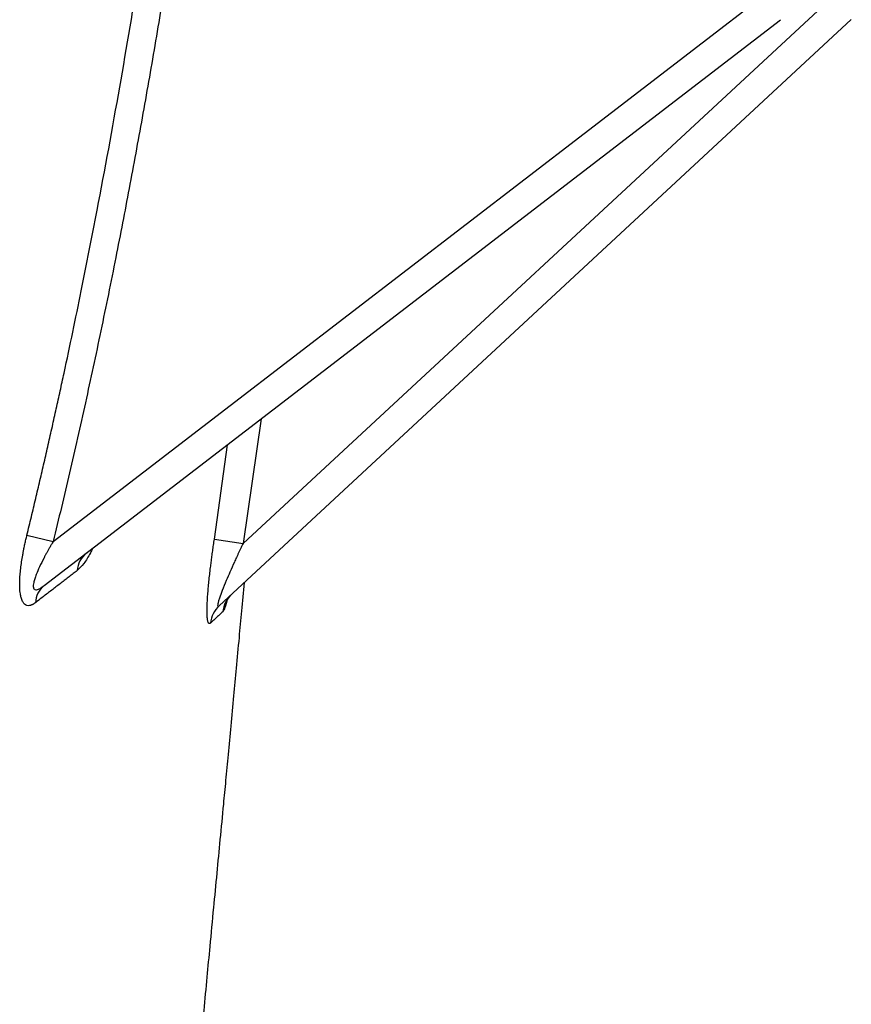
# Model space of a CAD drawing. Header units: inches. Extents: x -102 to 21, y -36 to 51.
# Tile 25 of 26: x 14.45 to 19.94, y 36.55 to 43.05. Entities that reach past the tile are written whole.
import ezdxf

# ---------------------------------------------------------------- set-up
doc = ezdxf.new("R2010")
doc.units = ezdxf.units.IN
doc.header["$MEASUREMENT"] = 0

msp = doc.modelspace()

# ---------------------------------------------------------------- linework, layer by layer
at = {"color": 7, "linetype": 'Continuous', "lineweight": 25}
for p, q in [((14.6713, 39.6058), (19.3603, 43.2073)), ((15.9258, 39.592), (19.8145, 43.1962)), ((14.6116, 39.3144), (19.4767, 43.0511)), ((15.7689, 39.1813), (19.9448, 43.0518)), ((14.4986, 39.6486), (14.6713, 39.6058)), ((15.7369, 39.6212), (15.9258, 39.592))]:
    msp.add_line(p, q, dxfattribs=at)
at = {"color": 8, "linetype": 'Continuous', "lineweight": 25}
for p, q in [((16.0447, 40.4151), (15.9258, 39.592)), ((15.7369, 39.6212), (15.823, 40.2448))]:
    msp.add_line(p, q, dxfattribs=at)
at = {"color": 7, "linetype": 'Continuous', "lineweight": 25}
for centre, radius, start, end in [((14.9905, 39.4031), 0.1605, 128.30095, 176.11188), ((14.7066, 39.1952), 0.1524, 128.55792, 177.4529), ((15.9819, 39.1172), 0.1919, 132.8827, 172.90875), ((15.8974, 39.0431), 0.1887, 132.91776, 172.78773)]:
    msp.add_arc(centre, radius, start, end, dxfattribs=at)
for points, knots in [([(14.4986, 39.6486), (14.5083, 39.6888), (14.5278, 39.769), (14.5564, 39.8891), (14.5845, 40.0087), (14.6122, 40.1278), (14.6394, 40.2465), (14.6661, 40.3648), (14.6923, 40.4826), (14.7181, 40.6), (14.7743, 40.8589), (14.8574, 41.2563), (14.9814, 41.8855), (15.1123, 42.5993), (15.2555, 43.448), (15.3942, 44.3443), (15.4978, 45.0796), (15.5675, 45.607), (15.6076, 45.921), (15.6467, 46.2367), (15.6846, 46.5542), (15.7216, 46.8733), (15.7453, 47.0866), (15.7571, 47.1936)], [0, 0, 0, 0, 0.0162075, 0.0323367, 0.0483899, 0.0643689, 0.0802758, 0.0961126, 0.1118814, 0.127584, 0.1432223, 0.2157127, 0.2867163, 0.3945558, 0.5001292, 0.6240359, 0.7500197, 0.7911774, 0.8325356, 0.8740954, 0.9158584, 0.9578261, 1, 1, 1, 1]), ([(15.9401, 47.1732), (15.9334, 47.113), (15.9201, 46.9928), (15.8997, 46.8129), (15.879, 46.6337), (15.8579, 46.4553), (15.8366, 46.2776), (15.8149, 46.1007), (15.7929, 45.9245), (15.7706, 45.749), (15.748, 45.5742), (15.725, 45.4002), (15.7018, 45.227), (15.6782, 45.0545), (15.6543, 44.8827), (15.6301, 44.7116), (15.6056, 44.5413), (15.5808, 44.3717), (15.5556, 44.2029), (15.5302, 44.0347), (15.5044, 43.8674), (15.4783, 43.7007), (15.4518, 43.5348), (15.4076, 43.2616), (15.3446, 42.8844), (15.2607, 42.4069), (15.1747, 41.9403), (15.0995, 41.5518), (15.0365, 41.2385), (14.9867, 40.9974), (14.9361, 40.759), (14.8848, 40.5232), (14.8327, 40.2901), (14.7798, 40.0596), (14.7262, 39.8317), (14.6895, 39.6808), (14.6713, 39.6058)], [0, 0, 0, 0, 0.0236697, 0.0472487, 0.0707371, 0.0941351, 0.1174426, 0.14066, 0.1637871, 0.1868243, 0.2097716, 0.2326291, 0.255397, 0.2780754, 0.3006644, 0.3231641, 0.3455747, 0.3678963, 0.3901291, 0.4122731, 0.4343285, 0.4562955, 0.4781742, 0.4999647, 0.564457, 0.6275946, 0.6893821, 0.7498241, 0.7821996, 0.814258, 0.8460001, 0.8774269, 0.9085393, 0.9393383, 0.9698248, 1, 1, 1, 1]), ([(14.5544, 39.202), (14.5526, 39.2007), (14.5492, 39.1981), (14.5441, 39.1947), (14.5392, 39.1917), (14.5343, 39.1891), (14.5295, 39.1869), (14.5249, 39.1852), (14.5203, 39.1838), (14.511, 39.1818), (14.4976, 39.1822), (14.4844, 39.1897), (14.4753, 39.2001), (14.4692, 39.2102), (14.4639, 39.222), (14.4588, 39.238), (14.4547, 39.2576), (14.452, 39.2808), (14.4503, 39.308), (14.4503, 39.3427), (14.4526, 39.3842), (14.457, 39.4278), (14.4628, 39.4714), (14.469, 39.5084), (14.4744, 39.5376), (14.4791, 39.562), (14.4848, 39.5889), (14.4914, 39.6186), (14.4961, 39.6385), (14.4986, 39.6486)], [0, 0, 0, 0, 0.0164408, 0.0326173, 0.0485461, 0.0642448, 0.0797318, 0.0950259, 0.1101473, 0.1251164, 0.1890706, 0.2508054, 0.2821094, 0.3144951, 0.3458684, 0.3766236, 0.4250491, 0.4632164, 0.5014642, 0.5623491, 0.6269307, 0.6878396, 0.7519176, 0.8132564, 0.8442292, 0.8752257, 0.9158549, 0.95743, 1, 1, 1, 1]), ([(14.6713, 39.6058), (14.6674, 39.5992), (14.6598, 39.5863), (14.6489, 39.5673), (14.6385, 39.549), (14.6288, 39.5315), (14.6197, 39.5147), (14.6034, 39.4838), (14.5824, 39.4419), (14.562, 39.3951), (14.5496, 39.3603), (14.5429, 39.336), (14.5399, 39.3169), (14.5403, 39.3025), (14.5441, 39.2926), (14.5511, 39.2873), (14.5613, 39.2867), (14.573, 39.2902), (14.5853, 39.2964), (14.5979, 39.3042), (14.6069, 39.3109), (14.6116, 39.3144)], [0, 0, 0, 0, 0.046319, 0.090726, 0.133225, 0.173821, 0.21252, 0.249327, 0.386407, 0.499259, 0.566856, 0.624811, 0.670977, 0.712106, 0.750372, 0.788645, 0.829786, 0.875974, 0.913177, 0.954421, 1, 1, 1, 1]), ([(15.7102, 39.0668), (15.7096, 39.0664), (15.7086, 39.0654), (15.707, 39.0645), (15.7055, 39.0639), (15.7041, 39.0638), (15.7027, 39.0639), (15.7014, 39.0645), (15.7001, 39.0654), (15.6989, 39.0667), (15.6977, 39.0684), (15.6961, 39.0715), (15.6942, 39.077), (15.6922, 39.0861), (15.6906, 39.097), (15.6895, 39.1087), (15.6889, 39.1207), (15.6884, 39.1348), (15.6883, 39.1527), (15.6888, 39.179), (15.6902, 39.2128), (15.6928, 39.2537), (15.6964, 39.2972), (15.7007, 39.3418), (15.7056, 39.3878), (15.7106, 39.4305), (15.7156, 39.4702), (15.7205, 39.507), (15.7256, 39.5445), (15.7311, 39.5826), (15.7349, 39.6083), (15.7369, 39.6212)], [0, 0, 0, 0, 0.0128386, 0.0255676, 0.0382057, 0.0507719, 0.0632856, 0.0757664, 0.0882342, 0.1007087, 0.11321, 0.1257576, 0.1567853, 0.1891769, 0.2204618, 0.2513648, 0.2754982, 0.2999874, 0.3383151, 0.3767331, 0.4378762, 0.502223, 0.5624874, 0.6270686, 0.6894344, 0.751826, 0.8001027, 0.8489799, 0.8985376, 0.948853, 1, 1, 1, 1]), ([(15.9258, 39.592), (15.9226, 39.5853), (15.9164, 39.5723), (15.9074, 39.5532), (15.8989, 39.5349), (15.8908, 39.5175), (15.8831, 39.5009), (15.8758, 39.4852), (15.8612, 39.453), (15.8407, 39.4073), (15.8134, 39.3442), (15.7897, 39.2859), (15.7739, 39.2434), (15.7664, 39.2202), (15.7636, 39.2105), (15.7615, 39.2028), (15.76, 39.1967), (15.759, 39.1914), (15.7584, 39.1863), (15.7583, 39.1819), (15.7589, 39.1787), (15.7603, 39.177), (15.7624, 39.1769), (15.7653, 39.1782), (15.7677, 39.1803), (15.7689, 39.1813)], [0, 0, 0, 0, 0.040819, 0.079892, 0.117218, 0.152797, 0.186632, 0.218722, 0.249068, 0.383516, 0.498393, 0.637695, 0.748003, 0.776687, 0.803556, 0.822182, 0.839298, 0.856179, 0.873816, 0.894935, 0.91549, 0.935877, 0.956502, 0.977757, 1, 1, 1, 1]), ([(14.8304, 39.414), (14.8217, 39.4073), (14.8043, 39.3939), (14.7779, 39.3736), (14.7511, 39.3531), (14.724, 39.3322), (14.6965, 39.3112), (14.6688, 39.2899), (14.6407, 39.2683), (14.6122, 39.2464), (14.5835, 39.2243), (14.5641, 39.2094), (14.5544, 39.202)], [0, 0, 0, 0, 0.09911, 0.198414, 0.297914, 0.397609, 0.497503, 0.597597, 0.697892, 0.79839, 0.899092, 1, 1, 1, 1]), ([(15.4669, 34.0853), (15.4679, 34.0991), (15.4707, 34.1404), (15.4753, 34.2054), (15.4805, 34.2789), (15.4854, 34.3464), (15.4903, 34.4138), (15.4954, 34.4833), (15.5008, 34.556), (15.5063, 34.6278), (15.5118, 34.7001), (15.5178, 34.778), (15.5246, 34.8637), (15.5335, 34.9757), (15.545, 35.1181), (15.5582, 35.277), (15.5725, 35.4454), (15.5863, 35.6044), (15.6011, 35.773), (15.6161, 35.9412), (15.6318, 36.1139), (15.6493, 36.3041), (15.6683, 36.508), (15.6885, 36.7228), (15.71, 36.949), (15.7318, 37.178), (15.7544, 37.4133), (15.7762, 37.641), (15.7958, 37.8451), (15.8136, 38.0323), (15.83, 38.2044), (15.8476, 38.3909), (15.8655, 38.581), (15.8836, 38.7755), (15.9008, 38.9617), (15.918, 39.1505), (15.9289, 39.2722), (15.9346, 39.3349)], [0, 0, 0, 0, 0.009279, 0.027758, 0.042982, 0.057607, 0.071941, 0.087027, 0.102834, 0.119033, 0.133387, 0.149307, 0.168842, 0.187969, 0.220246, 0.258128, 0.286747, 0.323667, 0.354589, 0.388252, 0.423287, 0.456385, 0.498583, 0.540353, 0.578113, 0.625234, 0.666842, 0.706746, 0.748213, 0.775716, 0.805737, 0.838364, 0.872824, 0.904296, 0.938875, 0.968544, 1, 1, 1, 1]), ([(15.7915, 39.1409), (15.7885, 39.1381), (15.7825, 39.1327), (15.7731, 39.1242), (15.7634, 39.1154), (15.7534, 39.1063), (15.7431, 39.0969), (15.7325, 39.0872), (15.7215, 39.0772), (15.714, 39.0703), (15.7102, 39.0668)], [0, 0, 0, 0, 0.124777, 0.249617, 0.37452, 0.499487, 0.624518, 0.749613, 0.874774, 1, 1, 1, 1])]:
    msp.add_open_spline(points, degree=3, knots=knots, dxfattribs=at)
at = {"color": 8, "linetype": 'Continuous', "lineweight": 25}
for points, knots in [([(14.9324, 39.5608), (14.9274, 39.5505), (14.909, 39.5123), (14.8745, 39.4573), (14.8451, 39.4284), (14.8304, 39.414)], [0, 0, 0, 0, 0.156545, 0.579277, 1, 1, 1, 1]), ([(15.8239, 39.2323), (15.8236, 39.2311), (15.8178, 39.2048), (15.806, 39.1654), (15.7964, 39.149), (15.7915, 39.1409)], [0, 0, 0, 0, 0.021646, 0.511584, 1, 1, 1, 1])]:
    msp.add_open_spline(points, degree=3, knots=knots, dxfattribs=at)

doc.saveas('drawing.dxf')
